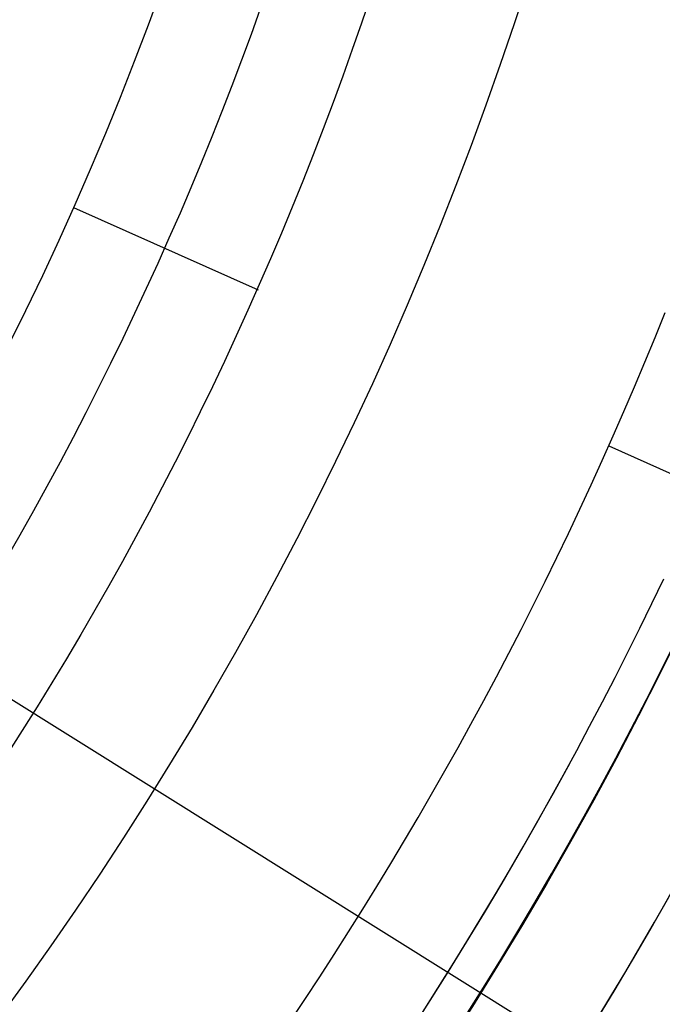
# Model space of a CAD drawing. Extents: x 19499 to 20475, y -6718 to -5871.
# Tile 44 of 60: x 20025.1 to 20033.54, y -6429.19 to -6416.25. Entities that reach past the tile are written whole.
import ezdxf

# ---------------------------------------------------------------- set-up
doc = ezdxf.new("R2010")
doc.units = 0
doc.layers.get('0').update_dxf_attribs({"linetype": 'CONTINUOUS'})
for name, color, linetype in [('BLANCO_METALICO', 7, 'CONTINUOUS'), ('COLOR', 7, 'CONTINUOUS'), ('LUZ', 7, 'CONTINUOUS')]:
    doc.layers.add(name, color=color, linetype=linetype)

msp = doc.modelspace()

# ---------------------------------------------------------------- linework, layer by layer
for p, q in [((20025.80678404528, -6418.717124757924, 52.53957701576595), (20028.23161176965, -6419.796727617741, 60.70868595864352)), ((20032.84065805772, -6421.848807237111, 103.0882296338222), (20052.03060002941, -6430.392719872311, 89.05580518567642))]:
    msp.add_line(p, q)
at = {"extrusion": (0.112475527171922, 0.1948133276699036, 0.974370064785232)}
msp.add_lwpolyline([(-20545.72119684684, -4382.985045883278), (-20546.23174644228, -4382.676077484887), (-20546.74029225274, -4382.36241276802), (-20547.24677385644, -4382.044070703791), (-20547.75113102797, -4381.721071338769), (-20548.25330376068, -4381.393435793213), (-20548.75323228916, -4381.06118625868), (-20549.25085711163, -4380.724345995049), (-20549.74611901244, -4380.382939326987), (-20550.23895908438, -4380.036991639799), (-20550.72931875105, -4379.686529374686), (-20551.21713978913, -4379.331580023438), (-20551.70236435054, -4378.972172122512), (-20552.1849349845, -4378.608335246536), (-20552.66479465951, -4378.240100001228), (-20553.14188678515, -4377.867498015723), (-20553.6161552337, -4377.490561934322), (-20554.08754436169, -4377.109325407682), (-20554.55599903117, -4376.723823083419), (-20555.02146463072, -4376.334090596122), (-20555.48388709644, -4375.940164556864), (-20555.9432129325, -4375.542082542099), (-20556.3993892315, -4375.139883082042), (-20556.85236369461, -4374.73360564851), (-20557.30208465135, -4374.323290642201), (-20557.7485010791, -4373.908979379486), (-20558.19156262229, -4373.490714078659), (-20558.63121961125, -4373.068537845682), (-20559.06742308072, -4372.642494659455), (-20559.50012478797, -4372.212629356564), (-20559.92927723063, -4371.778987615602), (-20560.35483366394, -4371.341615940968), (-20560.77674811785, -4370.900561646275), (-20561.1949754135, -4370.455872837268), (-20561.60947117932, -4370.007598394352), (-20562.02019186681, -4369.555787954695), (-20562.42709476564, -4369.100491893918), (-20562.83013801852, -4368.641761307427), (-20563.22928063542, -4368.179647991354), (-20563.6244825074, -4367.71420442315), (-20564.0157044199, -4367.245483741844), (-20564.40290806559, -4366.773539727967), (-20564.78605605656, -4366.298426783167), (-20565.16511193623, -4365.820199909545), (-20565.54004019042, -4365.338914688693), (-20565.91080625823, -4364.854627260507), (-20566.27737654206, -4364.36739430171), (-20566.63971841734, -4363.877273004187), (-20566.99780024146, -4363.384321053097), (-20567.3515913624, -4362.888596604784), (-20567.70106212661, -4362.390158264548), (-20568.0461838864, -4361.889065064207), (-20568.38692900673, -4361.38537643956), (-20568.72327087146, -4360.879152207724), (-20569.05518388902, -4360.370452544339), (-20569.38264349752, -4359.85933796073), (-20569.70562616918, -4359.345869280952), (-20570.02410941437, -4358.830107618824), (-20570.33807178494, -4358.312114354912), (-20570.64749287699, -4357.791951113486), (-20570.9523533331, -4357.269679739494), (-20571.25263484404, -4356.745362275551), (-20571.54832014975, -4356.219060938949), (-20571.83939303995, -4355.690838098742), (-20572.12583835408, -4355.160756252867), (-20572.40764198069, -4354.628878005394), (-20572.68479085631, -4354.095266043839), (-20572.95727296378, -4353.559983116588), (-20573.22507732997, -4353.023092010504), (-20573.48819402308, -4352.48465552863), (-20573.74661414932, -4351.944736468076), (-20574.00032984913, -4351.403397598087), (-20574.24933429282, -4350.86070163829), (-20574.49362167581, -4350.316711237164), (-20574.73318721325, -4349.771488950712), (-20574.96802713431, -4349.22509722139), (-20575.19813867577, -4348.677598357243), (-20575.42352007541, -4348.129054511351), (-20575.64417056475, -4347.579527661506), (-20575.86009036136, -4347.029079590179), (-20576.07128066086, -4346.477771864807), (-20576.27774362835, -4345.925665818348), (-20576.47948238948, -4345.372822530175), (-20576.67650102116, -4344.819302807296), (-20576.86880454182, -4344.265167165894), (-20577.05639890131, -4343.710475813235), (-20577.23929097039, -4343.155288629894), (-20577.41748852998, -4342.599665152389), (-20577.59100025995, -4342.043664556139), (-20577.7598357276, -4341.487345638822), (-20577.92400537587, -4340.930766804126), (-20578.08352051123, -4340.373986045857), (-20578.23839329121, -4339.817060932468), (-20578.38863671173, -4339.260048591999), (-20578.53426459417, -4338.703005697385), (-20578.67529157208, -4338.145988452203), (-20578.81173307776, -4337.589052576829), (-20578.94360532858, -4337.032253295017), (-20579.07092531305, -4336.475645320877), (-20579.19371077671, -4335.919282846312), (-20579.31198020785, -4335.363219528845), (-20579.42575282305, -4334.807508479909), (-20579.53504855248, -4334.252202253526), (-20579.63988802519, -4333.697352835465), (-20579.7402925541, -4333.143011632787), (-20579.83628412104, -4332.589229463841), (-20579.92788536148, -4332.036056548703), (-20580.01511954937, -4331.483542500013), (-20580.09801058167, -4330.931736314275), (-20580.17658296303, -4330.380686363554), (-20580.25086179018, -4329.830440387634), (-20580.32087273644, -4329.281045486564), (-20580.38664203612, -4328.732548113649), (-20580.44819646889, -4328.184994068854), (-20580.50556334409, -4327.638428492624), (-20580.55877048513, -4327.092895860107), (-20580.60784621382, -4326.548439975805), (-20580.6528193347, -4326.00510396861), (-20580.69371911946, -4325.462930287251), (-20580.73057529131, -4324.921960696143), (-20580.76341800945, -4324.382236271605), (-20580.79227785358, -4323.843797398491), (-20580.81718580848, -4323.306683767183), (-20580.83817324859, -4322.770934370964), (-20580.85527192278, -4322.236587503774), (-20580.8685139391, -4321.703680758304), (-20580.87793174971, -4321.172251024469), (-20580.88355813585, -4320.642334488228), (-20580.88542619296, -4320.113966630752), (-20580.88362697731, -4319.595425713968), (-20580.87820832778, -4319.075392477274), (-20580.86913895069, -4318.553900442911), (-20580.85638784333, -4318.030983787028), (-20580.83992430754, -4317.506677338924), (-20580.81971796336, -4316.981016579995), (-20580.79573876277, -4316.454037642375), (-20580.76795700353, -4315.925777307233), (-20580.73634334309, -4315.396273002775), (-20580.70086881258, -4314.865562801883), (-20580.66150483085, -4314.333685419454), (-20580.61822321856, -4313.800680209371), (-20580.57099621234, -4313.266587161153), (-20580.51979647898, -4312.731446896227), (-20580.46459712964, -4312.195300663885), (-20580.40537173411, -4311.658190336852), (-20580.34209433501, -4311.120158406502), (-20580.2747394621, -4310.58124797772), (-20580.20328214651, -4310.041502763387), (-20580.12769793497, -4309.500967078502), (-20580.04796290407, -4308.959685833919), (-20579.96405367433, -4308.417704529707), (-20579.87594742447, -4307.875069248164), (-20579.78362190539, -4307.331826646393), (-20579.6870554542, -4306.788023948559), (-20579.5862270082, -4306.243708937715), (-20579.48111611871, -4305.698929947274), (-20579.3717029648, -4305.153735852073), (-20579.25796836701, -4304.608176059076), (-20579.1398938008, -4304.062300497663), (-20579.01746141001, -4303.516159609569), (-20578.89065402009, -4302.969804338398), (-20578.75945515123, -4302.4232861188), (-20578.62384903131, -4301.876656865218), (-20578.48382060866, -4301.329968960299), (-20578.33935556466, -4300.783275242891), (-20578.19044032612, -4300.23662899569), (-20578.03706207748, -4299.690083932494), (-20577.87920877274, -4299.143694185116), (-20577.71686914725, -4298.597514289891), (-20577.55003272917, -4298.051599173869), (-20577.37868985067, -4297.506004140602), (-20577.20283165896, -4296.960784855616), (-20577.02245012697, -4296.415997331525), (-20576.83753806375, -4295.871697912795), (-20576.64808912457, -4295.327943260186), (-20576.45409782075, -4294.784790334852), (-20576.25555952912, -4294.242296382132), (-20576.05247050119, -4293.700518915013), (-20575.84482787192, -4293.159515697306), (-20575.63262966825, -4292.619344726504), (-20575.41587481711, -4292.080064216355), (-20575.19456315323, -4291.54173257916), (-20574.96869542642, -4291.004408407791), (-20574.73827330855, -4290.468150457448), (-20574.50329940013, -4289.933017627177), (-20574.26377723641, -4289.399068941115), (-20574.01971129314, -4288.866363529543), (-20573.77110699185, -4288.334960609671), (-20573.51797070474, -4287.804919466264), (-20573.26030975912, -4287.276299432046), (-20572.99813244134, -4286.749159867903), (-20572.73144800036, -4286.22356014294), (-20572.46026665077, -4285.699559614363), (-20572.18459957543, -4285.177217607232), (-20571.90445892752, -4284.656593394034), (-20571.61985783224, -4284.137746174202), (-20571.33081038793, -4283.62073505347), (-20571.0373316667, -4283.105619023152), (-20570.73943771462, -4282.592456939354), (-20570.43714555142, -4282.081307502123), (-20570.13047316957, -4281.572229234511), (-20569.819439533, -4281.065280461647), (-20569.50406457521, -4280.560519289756), (-20569.18436919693, -4280.058003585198), (-20568.86037526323, -4279.55779095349), (-20568.53210560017, -4279.059938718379), (-20568.19958399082, -4278.564503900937), (-20567.86283517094, -4278.071543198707), (-20567.52188482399, -4277.581112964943), (-20567.1767595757, -4277.093269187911), (-20566.82748698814, -4276.608067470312), (-20566.47409555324, -4276.125563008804), (-20566.11661468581, -4275.645810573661), (-20565.75507471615, -4275.168864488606), (-20565.38950688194, -4274.694778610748), (-20565.0199433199, -4274.223606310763), (-20564.64641705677, -4273.755400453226), (-20564.26896199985, -4273.290213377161), (-20563.88761292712, -4272.828096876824), (-20563.50240547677, -4272.369102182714), (-20563.11337613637, -4271.913279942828), (-20562.72056223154, -4271.460680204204), (-20562.3240019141, -4271.011352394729), (-20561.92373414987, -4270.565345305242), (-20561.51979870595, -4270.122707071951), (-20561.11223613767, -4269.683485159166), (-20560.70108777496, -4269.247726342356), (-20560.28639570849, -4268.815476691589), (-20559.86820277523, -4268.386781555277), (-20559.44655254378, -4267.96168554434), (-20559.0214892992, -4267.540232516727), (-20558.5930580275, -4267.122465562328), (-20558.16130439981, -4266.708426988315), (-20557.72627475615, -4266.298158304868), (-20557.28801608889, -4265.891700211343), (-20556.8465760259, -4265.489092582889), (-20556.40200281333, -4265.090374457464), (-20555.95434529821, -4264.695584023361), (-20555.50365291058, -4264.304758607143), (-20555.04997564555, -4263.917934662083), (-20554.59336404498, -4263.535147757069), (-20554.13386917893, -4263.156432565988), (-20553.67154262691, -4262.781822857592), (-20553.20643645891, -4262.411351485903), (-20552.7386032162, -4262.045050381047), (-20552.26809589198, -4261.682950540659), (-20551.79496791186, -4261.325082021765), (-20551.31927311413, -4260.971473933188), (-20550.84106572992, -4260.622154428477), (-20550.36040036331, -4260.277150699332), (-20549.87733197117, -4259.936488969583), (-20549.39191584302, -4259.600194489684), (-20548.90420758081, -4259.268291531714), (-20548.41426307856, -4258.940803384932), (-20547.92213850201, -4258.617752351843), (-20547.42789026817, -4258.299159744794), (-20546.93157502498, -4257.9850458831)], dxfattribs=at)
at = {"extrusion": (0.112475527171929, 0.1948133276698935, 0.9743700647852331)}
msp.add_lwpolyline([(-20544.81033906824, -4257.985045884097), (-20545.33140868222, -4258.289837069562), (-20545.85052834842, -4258.599487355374), (-20546.36763479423, -4258.913978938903), (-20546.88266491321, -4259.233292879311), (-20547.39555578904, -4259.557409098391), (-20547.90624471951, -4259.886306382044), (-20548.41466924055, -4260.219962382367), (-20548.9207671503, -4260.558353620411), (-20549.42447653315, -4260.901455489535), (-20549.92573578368, -4261.249242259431), (-20550.42448363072, -4261.60168708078), (-20550.92065916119, -4261.958761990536), (-20551.41420184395, -4262.320437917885), (-20551.90505155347, -4262.686684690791), (-20552.39314859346, -4263.057471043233), (-20552.87843372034, -4263.432764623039), (-20553.3608481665, -4263.812532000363), (-20553.84033366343, -4264.196738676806), (-20554.31683246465, -4264.585349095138), (-20554.79028736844, -4264.978326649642), (-20555.26064174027, -4265.375633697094), (-20555.72783953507, -4265.777231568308), (-20556.19182531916, -4266.183080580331), (-20556.65254429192, -4266.593140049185), (-20557.10994230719, -4267.007368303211), (-20557.56396589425, -4267.425722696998), (-20558.01456227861, -4267.848159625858), (-20558.46167940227, -4268.274634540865), (-20558.90526594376, -4268.705101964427), (-20559.34527133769, -4269.139515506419), (-20559.78164579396, -4269.577827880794), (-20560.21434031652, -4270.019990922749), (-20560.64330672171, -4270.465955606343), (-20561.06849765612, -4270.915672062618), (-20561.48986661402, -4271.369089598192), (-20561.90736795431, -4271.82615671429), (-20562.32095691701, -4272.286821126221), (-20562.73058963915, -4272.751029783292), (-20563.13622317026, -4273.218728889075), (-20563.53781548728, -4273.689863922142), (-20563.93532550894, -4274.164379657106), (-20564.3287131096, -4274.642220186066), (-20564.71793913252, -4275.123328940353), (-20565.10296540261, -4275.607648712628), (-20565.48375473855, -4276.095121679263), (-20565.86027096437, -4276.58568942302), (-20566.23247892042, -4277.079292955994), (-20566.60034447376, -4277.575872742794), (-20566.96383452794, -4278.075368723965), (-20567.32291703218, -4278.577720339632), (-20567.67756098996, -4279.082866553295), (-20568.02773646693, -4279.590745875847), (-20568.37341459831, -4280.101296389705), (-20568.71456759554, -4280.61445577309), (-20569.05116875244, -4281.13016132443), (-20569.38319245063, -4281.648349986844), (-20569.71061416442, -4282.168958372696), (-20570.033410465, -4282.691922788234), (-20570.35155902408, -4283.217179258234), (-20570.66503861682, -4283.744663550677), (-20570.97382912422, -4284.27431120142), (-20571.27791153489, -4284.806057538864), (-20571.57726794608, -4285.339837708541), (-20571.8718815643, -4285.875586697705), (-20572.16173670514, -4286.413239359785), (-20572.44681879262, -4286.952730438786), (-20572.72711435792, -4287.493994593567), (-20573.00261103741, -4288.036966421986), (-20573.27329757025, -4288.581580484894), (-20573.53916379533, -4289.127771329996), (-20573.80020064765, -4289.675473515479), (-20574.0564001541, -4290.224621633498), (-20574.3077554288, -4290.775150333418), (-20574.55426066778, -4291.326994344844), (-20574.79591114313, -4291.880088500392), (-20575.03270319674, -4292.434367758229), (-20575.26463423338, -4292.989767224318), (-20575.49170271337, -4293.546222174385), (-20575.71390814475, -4294.103668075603), (-20575.93125107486, -4294.662040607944), (-20576.14373308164, -4295.22127568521), (-20576.35135676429, -4295.781309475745), (-20576.55412573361, -4296.342078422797), (-20576.75204460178, -4296.903519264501), (-20576.94511897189, -4297.465569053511), (-20577.1333554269, -4298.02816517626), (-20577.31676151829, -4298.59124537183), (-20577.49534575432, -4299.15474775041), (-20577.66911758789, -4299.718610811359), (-20577.83808740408, -4300.282773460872), (-20578.00226650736, -4300.847175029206), (-20578.16166710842, -4301.411755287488), (-20578.31630231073, -4301.976454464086), (-20578.4661860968, -4302.541213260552), (-20578.61133331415, -4303.105972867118), (-20578.75175966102, -4303.670674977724), (-20578.88748167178, -4304.235261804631), (-20579.01851670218, -4304.799676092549), (-20579.1448829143, -4305.363861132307), (-20579.26659926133, -4305.927760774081), (-20579.38368547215, -4306.491319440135), (-20579.49616203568, -4307.054482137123), (-20579.60405018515, -4307.617194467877), (-20579.70737188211, -4308.179402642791), (-20579.80614980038, -4308.741053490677), (-20579.90040730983, -4309.302094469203), (-20579.99016846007, -4309.862473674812), (-20580.07545796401, -4310.422139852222), (-20580.15630118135, -4310.981042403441), (-20580.232724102, -4311.539131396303), (-20580.30475332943, -4312.09635757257), (-20580.37241606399, -4312.652672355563), (-20580.43574008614, -4313.20802785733), (-20580.49475373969, -4313.762376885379), (-20580.54948591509, -4314.315672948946), (-20580.59996603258, -4314.867870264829), (-20580.64622402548, -4315.418923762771), (-20580.68829032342, -4315.968789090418), (-20580.72619583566, -4316.517422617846), (-20580.75997193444, -4317.064781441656), (-20580.78965043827, -4317.610823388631), (-20580.81526359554, -4318.15550701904), (-20580.83684406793, -4318.698791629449), (-20580.85442491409, -4319.240637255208), (-20580.8680395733, -4319.781004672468), (-20580.87772184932, -4320.319855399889), (-20580.88350589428, -4320.857151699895), (-20580.88542619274, -4321.392856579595), (-20580.88367452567, -4321.904499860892), (-20580.87839934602, -4322.417596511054), (-20580.86957058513, -4322.932114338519), (-20580.85715844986, -4323.448020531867), (-20580.84113343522, -4323.965281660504), (-20580.82146633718, -4324.483863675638), (-20580.79812826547, -4325.003731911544), (-20580.77109065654, -4325.524851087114), (-20580.74032528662, -4326.047185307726), (-20580.70580428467, -4326.570698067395), (-20580.66750014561, -4327.095352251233), (-20580.6253857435, -4327.621110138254), (-20580.57943434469, -4328.147933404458), (-20580.5296196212, -4328.675783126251), (-20580.47591566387, -4329.204619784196), (-20580.41829699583, -4329.734403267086), (-20580.3567385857, -4330.265092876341), (-20580.29121586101, -4330.796647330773), (-20580.22170472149, -4331.32902477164), (-20580.14818155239, -4331.862182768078), (-20580.07062323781, -4332.396078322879), (-20579.98900717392, -4332.930667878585), (-20579.90331128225, -4333.465907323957), (-20579.81351402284, -4334.00175200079), (-20579.71959440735, -4334.538156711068), (-20579.62153201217, -4335.075075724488), (-20579.51930699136, -4335.612462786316), (-20579.41290008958, -4336.150271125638), (-20579.30229265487, -4336.688453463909), (-20579.18746665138, -4337.226962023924), (-20579.0684046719, -4337.765748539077), (-20578.94508995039, -4338.30476426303), (-20578.81750637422, -4338.843959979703), (-20578.68563849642, -4339.383286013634), (-20578.54947154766, -4339.922692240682), (-20578.4089914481, -4340.462128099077), (-20578.26418481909, -4341.001542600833), (-20578.11503899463, -4341.540884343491), (-20577.96154203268, -4342.080101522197), (-20577.80368272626, -4342.619141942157), (-20577.64145061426, -4343.157953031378), (-20577.47483599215, -4343.696481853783), (-20577.30382992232, -4344.234675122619), (-20577.12842424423, -4344.772479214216), (-20576.94861158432, -4345.309840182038), (-20576.76438536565, -4345.84670377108), (-20576.5757398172, -4346.383015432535), (-20576.38266998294, -4346.918720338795), (-20576.18517173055, -4347.453763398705), (-20575.98324175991, -4347.988089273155), (-20575.77687761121, -4348.521642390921), (-20575.56607767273, -4349.05436696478), (-20575.35084118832, -4349.586207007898), (-20575.1311682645, -4350.117106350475), (-20574.90705987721, -4350.647008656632), (-20574.67851787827, -4351.175857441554), (-20574.44554500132, -4351.703596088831), (-20574.20814486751, -4352.230167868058), (-20573.96632199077, -4352.755515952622), (-20573.72008178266, -4353.279583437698), (-20573.46943055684, -4353.802313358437), (-20573.21437553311, -4354.323648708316), (-20572.95492484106, -4354.843532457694), (-20572.69108752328, -4355.361907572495), (-20572.42287353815, -4355.878717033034), (-20572.1502937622, -4356.393903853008), (-20571.873359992, -4356.907411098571), (-20571.59208494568, -4357.419181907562), (-20571.30648226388, -4357.929159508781), (-20571.01656651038, -4358.437287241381), (-20570.72235317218, -4358.943508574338), (-20570.42385865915, -4359.44776712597), (-20570.12110030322, -4359.95000668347), (-20569.81409635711, -4360.450171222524), (-20569.50286599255, -4360.948204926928), (-20569.18742929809, -4361.444052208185), (-20568.86780727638, -4361.937657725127), (-20568.54402184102, -4362.428966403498), (-20568.21609581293, -4362.917923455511), (-20567.88405291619, -4363.40447439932), (-20567.54791777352, -4363.888565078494), (-20567.20771590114, -4364.37014168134), (-20566.86347370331, -4364.849150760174), (-20566.51521846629, -4365.325539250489), (-20566.16297835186, -4365.799254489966), (-20565.80678239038, -4366.270244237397), (-20565.44666047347, -4366.738456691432), (-20565.08264334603, -4367.203840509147), (-20564.71476259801, -4367.66634482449), (-20564.34305065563, -4368.12591926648), (-20563.96754077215, -4368.582513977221), (-20563.58826701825, -4369.036079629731), (-20563.20526427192, -4369.486567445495), (-20562.81856820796, -4369.933929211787), (-20562.42821528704, -4370.378117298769), (-20562.03424274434, -4370.819084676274), (-20561.6366885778, -4371.256784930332), (-20561.23559153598, -4371.691172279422), (-20560.83099110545, -4372.122201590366), (-20560.42292749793, -4372.549828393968), (-20560.0114416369, -4372.974008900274), (-20559.59657514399, -4373.394700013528), (-20559.17837032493, -4373.811859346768), (-20558.75687015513, -4374.225445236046), (-20558.33211826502, -4374.635416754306), (-20557.90415892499, -4375.041733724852), (-20557.47303703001, -4375.444356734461), (-20557.03879808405, -4375.84324714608), (-20556.60148818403, -4376.238367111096), (-20556.16115400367, -4376.629679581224), (-20555.71784277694, -4377.017148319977), (-20555.27160228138, -4377.400737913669), (-20554.82248082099, -4377.780413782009), (-20554.37052720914, -4378.156142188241), (-20553.91579075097, -4378.527890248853), (-20553.45832122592, -4378.895625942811), (-20552.99816886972, -4379.259318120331), (-20552.53538435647, -4379.618936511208), (-20552.0700187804, -4379.974451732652), (-20551.60212363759, -4380.32583529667), (-20551.13175080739, -4380.673059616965), (-20550.65895253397, -4381.016098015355), (-20550.18378140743, -4381.354924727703), (-20549.70629034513, -4381.68951490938), (-20549.22653257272, -4382.019844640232), (-20548.74456160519, -4382.345890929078), (-20548.26043122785, -4382.66763171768), (-20547.77419547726, -4382.985045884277)], dxfattribs=at)
at = {"extrusion": (0.1124755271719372, 0.1948133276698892, 0.9743700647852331)}
msp.add_lwpolyline([(-20551.17138497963, -4257.985045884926), (-20551.64679980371, -4258.320163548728), (-20552.11996327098, -4258.659354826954), (-20552.59082622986, -4259.002596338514), (-20553.0593398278, -4259.349863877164), (-20553.52545552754, -4259.701132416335), (-20553.98912512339, -4260.05637611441), (-20554.45030075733, -4260.415568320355), (-20554.90893493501, -4260.778681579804), (-20555.36498054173, -4261.145687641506), (-20555.81839085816, -4261.516557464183), (-20556.26911957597, -4261.891261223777), (-20556.71712081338, -4262.26976832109), (-20557.16234913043, -4262.652047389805), (-20557.60475954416, -4263.038066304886), (-20558.04430754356, -4263.427792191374), (-20558.48094910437, -4263.821191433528), (-20558.91464070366, -4264.218229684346), (-20559.34533933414, -4264.618871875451), (-20559.77300251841, -4265.023082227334), (-20560.19758832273, -4265.43082425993), (-20560.61905537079, -4265.842060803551), (-20561.03736285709, -4266.256754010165), (-20561.45247056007, -4266.674865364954), (-20561.86433885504, -4267.096355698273), (-20562.27292872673, -4267.521185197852), (-20562.67820178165, -4267.949313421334), (-20563.08012026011, -4268.38069930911), (-20563.4786470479, -4268.81530119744), (-20563.87374568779, -4269.253076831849), (-20564.26538039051, -4269.693983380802), (-20564.65351604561, -4270.137977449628), (-20565.03811823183, -4270.585015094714), (-20565.41915322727, -4271.035051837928), (-20565.79658801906, -4271.488042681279), (-20566.17039031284, -4271.943942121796), (-20566.54052854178, -4272.402704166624), (-20566.90697187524, -4272.864282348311), (-20567.26969022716, -4273.328629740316), (-20567.62865426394, -4273.795698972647), (-20567.98383541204, -4274.265442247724), (-20568.33520586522, -4274.737811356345), (-20568.68273859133, -4275.212757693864), (-20569.02640733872, -4275.690232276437), (-20569.36618664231, -4276.170185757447), (-20569.70205182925, -4276.652568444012), (-20570.03397902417, -4277.137330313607), (-20570.36194515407, -4277.624421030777), (-20570.68592795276, -4278.113789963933), (-20571.00590596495, -4278.605386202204), (-20571.32185854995, -4279.099158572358), (-20571.63376588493, -4279.595055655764), (-20571.94160896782, -4280.093025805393), (-20572.24536961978, -4280.593017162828), (-20572.5450304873, -4281.094977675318), (-20572.8405750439, -4281.598855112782), (-20573.13198759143, -4282.104597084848), (-20573.41925326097, -4282.612151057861), (-20573.70235801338, -4283.121464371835), (-20573.98128863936, -4283.632484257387), (-20574.25603275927, -4284.145157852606), (-20574.52657882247, -4284.65943221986), (-20574.79291610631, -4285.175254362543), (-20575.05503471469, -4285.692571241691), (-20575.31292557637, -4286.211329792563), (-20575.56658044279, -4286.731476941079), (-20575.81599188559, -4287.252959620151), (-20576.06115329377, -4287.775724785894), (-20576.30205887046, -4288.299719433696), (-20576.5387036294, -4288.824890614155), (-20576.771083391, -4289.351185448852), (-20576.99919477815, -4289.878551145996), (-20577.22303521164, -4290.406935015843), (-20577.44260290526, -4290.936284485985), (-20577.6578968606, -4291.466547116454), (-20577.86891686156, -4291.997670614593), (-20578.07566346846, -4292.529602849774), (-20578.27813801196, -4293.062291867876), (-20578.47634258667, -4293.595685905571), (-20578.6702800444, -4294.129733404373), (-20578.85995398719, -4294.664383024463), (-20579.0453687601, -4295.19958365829), (-20579.22652944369, -4295.735284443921), (-20579.40344184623, -4296.271434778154), (-20579.57611249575, -4296.807984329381), (-20579.74454863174, -4297.344883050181), (-20579.9087581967, -4297.882081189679), (-20580.06874982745, -4298.419529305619), (-20580.22453284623, -4298.957178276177), (-20580.37611725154, -4299.49497931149), (-20580.52351370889, -4300.032883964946), (-20580.66673354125, -4300.570844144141), (-20580.80578871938, -4301.108812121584), (-20580.94069185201, -4301.646740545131), (-20581.07145617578, -4302.184582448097), (-20581.19809554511, -4302.722291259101), (-20581.32062442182, -4303.259820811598), (-20581.43905786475, -4303.797125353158), (-20581.55341151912, -4304.334159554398), (-20581.66370160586, -4304.870878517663), (-20581.76994491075, -4305.40723778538), (-20581.87215877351, -4305.943193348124), (-20581.97036107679, -4306.47870165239), (-20582.06457023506, -4307.013719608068), (-20582.15480518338, -4307.548204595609), (-20582.24108536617, -4308.082114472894), (-20582.32343072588, -4308.615407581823), (-20582.40186169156, -4309.148042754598), (-20582.4763991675, -4309.679979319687), (-20582.54706452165, -4310.211177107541), (-20582.61387957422, -4310.741596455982), (-20582.67686658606, -4311.271198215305), (-20582.7360482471, -4311.799943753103), (-20582.79144766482, -4312.327794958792), (-20582.84308835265, -4312.854714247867), (-20582.89099421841, -4313.380664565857), (-20582.93518955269, -4313.905609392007), (-20582.97569901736, -4314.429512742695), (-20583.01254763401, -4314.952339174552), (-20583.04576077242, -4315.474053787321), (-20583.07536413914, -4315.994622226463), (-20583.10138376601, -4316.514010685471), (-20583.12384599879, -4317.03218590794), (-20583.14277748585, -4317.549115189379), (-20583.15820516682, -4318.064766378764), (-20583.17015626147, -4318.579107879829), (-20583.17865825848, -4319.092108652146), (-20583.18373890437, -4319.603738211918), (-20583.18542619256, -4320.113966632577), (-20583.18367871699, -4320.633215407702), (-20583.17841649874, -4321.153914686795), (-20583.1696100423, -4321.67603291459), (-20583.15723011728, -4322.199537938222), (-20583.14124777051, -4322.724397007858), (-20583.12163433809, -4323.250576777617), (-20583.09836145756, -4323.778043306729), (-20583.07140108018, -4324.306762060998), (-20583.04072548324, -4324.836697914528), (-20583.00630728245, -4325.367815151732), (-20582.96811944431, -4325.900077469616), (-20582.9261352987, -4326.433447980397), (-20582.88032855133, -4326.967889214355), (-20582.83067329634, -4327.503363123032), (-20582.77714402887, -4328.039831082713), (-20582.71971565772, -4328.577253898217), (-20582.65836351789, -4329.115591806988), (-20582.59306338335, -4329.654804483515), (-20582.52379147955, -4330.194851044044), (-20582.4505244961, -4330.735690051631), (-20582.37323959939, -4331.277279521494), (-20582.29191444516, -4331.819576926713), (-20582.20652719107, -4332.362539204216), (-20582.11705650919, -4332.906122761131), (-20582.02348159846, -4333.450283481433), (-20581.92578219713, -4333.99497673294), (-20581.82393859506, -4334.540157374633), (-20581.71793164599, -4335.085779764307), (-20581.60774277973, -4335.631797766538), (-20581.49335401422, -4336.178164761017), (-20581.37474796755, -4336.724833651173), (-20581.25190786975, -4337.271756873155), (-20581.12481757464, -4337.818886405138), (-20580.99346157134, -4338.366173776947), (-20580.8578249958, -4338.913570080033), (-20580.71789364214, -4339.46102597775), (-20580.57365397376, -4340.008491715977), (-20580.42509313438, -4340.555917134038), (-20580.27219895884, -4341.103251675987), (-20580.11495998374, -4341.650444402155), (-20579.95336545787, -4342.197444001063), (-20579.78740535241, -4342.744198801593), (-20579.61707037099, -4343.290656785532), (-20579.44235195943, -4343.836765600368), (-20579.26324231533, -4344.382472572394), (-20579.07973439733, -4344.927724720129), (-20578.8918219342, -4345.472468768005), (-20578.69949943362, -4346.016651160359), (-20578.50276219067, -4346.560218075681), (-20578.30160629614, -4347.103115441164), (-20578.09602864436, -4347.645288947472), (-20577.88602694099, -4348.186684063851), (-20577.67159971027, -4348.727246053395), (-20577.45274630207, -4349.266919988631), (-20577.22946689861, -4349.805650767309), (-20577.00176252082, -4350.343383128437), (-20576.76963503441, -4350.88006166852), (-20576.53308715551, -4351.415630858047), (-20576.29212245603, -4351.950035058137), (-20576.04674536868, -4352.48321853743), (-20575.79696119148, -4353.015125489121), (-20575.54277609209, -4353.545700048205), (-20575.2841971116, -4354.074886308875), (-20575.02123216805, -4354.602628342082), (-20574.75389005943, -4355.128870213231), (-20574.48218046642, -4355.65355600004), (-20574.20611395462, -4356.176629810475), (-20573.92570197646, -4356.69803580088), (-20573.64095687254, -4357.217718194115), (-20573.35189187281, -4357.735621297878), (-20573.05852109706, -4358.25168952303), (-20572.76085955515, -4358.765867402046), (-20572.45892314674, -4359.27809960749), (-20572.15272866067, -4359.788330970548), (-20571.84229377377, -4360.296506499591), (-20571.52763704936, -4360.802571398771), (-20571.20877793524, -4361.306471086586), (-20570.88573676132, -4361.808151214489), (-20570.55853473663, -4362.307557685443), (-20570.22719394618, -4362.804636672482), (-20569.89173734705, -4363.299334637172), (-20569.5521887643, -4363.791598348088), (-20569.20857288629, -4364.281374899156), (-20568.86091525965, -4364.768611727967), (-20568.50924228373, -4365.253256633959), (-20568.15358120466, -4365.735257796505), (-20567.79396010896, -4366.214563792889), (-20567.43040791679, -4366.691123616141), (-20567.06295437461, -4367.164886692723), (-20566.69163004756, -4367.635802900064), (-20566.3164663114, -4368.103822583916), (-20565.93749534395, -4368.568896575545), (-20565.55475011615, -4369.030976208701), (-20565.16826438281, -4369.490013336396), (-20564.77807267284, -4369.945960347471), (-20564.38421027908, -4370.398770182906), (-20563.98671324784, -4370.848396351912), (-20563.58561836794, -4371.294792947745), (-20563.18096315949, -4371.737914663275), (-20562.77278586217, -4372.177716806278), (-20562.36112542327, -4372.614155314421), (-20561.94602148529, -4373.047186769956), (-20561.52751437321, -4373.476768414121), (-20561.1056450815, -4373.902858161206), (-20560.68045526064, -4374.325414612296), (-20560.25198720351, -4374.744397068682), (-20559.82028383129, -4375.159765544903), (-20559.3853886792, -4375.571480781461), (-20558.9473458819, -4375.979504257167), (-20558.50620015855, -4376.383798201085), (-20558.06199679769, -4376.784325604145), (-20557.61478164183, -4377.181050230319), (-20557.16460107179, -4377.573936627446), (-20556.71150199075, -4377.962950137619), (-20556.25553180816, -4378.348056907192), (-20555.7967384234, -4378.729223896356), (-20555.33517020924, -4379.106418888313), (-20554.8708759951, -4379.479610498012), (-20554.40390505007, -4379.848768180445), (-20553.93430706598, -4380.213862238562), (-20553.46213214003, -4380.574863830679), (-20552.98743075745, -4380.931744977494), (-20552.51025377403, -4381.284478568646), (-20552.03065239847, -4381.633038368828), (-20551.54867817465, -4381.977399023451), (-20551.06438296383, -4382.317536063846), (-20550.57781892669, -4382.653425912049), (-20550.08903850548, -4382.985045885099)], dxfattribs=at)
at = {"extrusion": (0.1124755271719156, 0.1948133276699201, 0.9743700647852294)}
msp.add_lwpolyline([(-20551.92900245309, -4382.985045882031), (-20552.39493319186, -4382.647722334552), (-20552.85859259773, -4382.306462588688), (-20553.31993379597, -4381.961290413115), (-20553.77891022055, -4381.612230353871), (-20554.2354756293, -4381.259307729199), (-20554.68958411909, -4380.902548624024), (-20555.14119014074, -4380.541979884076), (-20555.59024851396, -4380.177629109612), (-20556.03671444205, -4379.809524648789), (-20556.48054352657, -4379.437695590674), (-20556.92169178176, -4379.062171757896), (-20557.36011564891, -4378.682983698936), (-20557.79577201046, -4378.300162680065), (-20558.22861820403, -4377.913740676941), (-20558.6586120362, -4377.523750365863), (-20559.08571179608, -4377.130225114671), (-20559.50987626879, -4376.733198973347), (-20559.93106474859, -4376.332706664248), (-20560.34923705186, -4375.928783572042), (-20560.76435352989, -4375.52146573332), (-20561.17637508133, -4375.110789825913), (-20561.5852631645, -4374.696793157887), (-20561.99097980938, -4374.279513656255), (-20562.39348762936, -4373.858989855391), (-20562.79274983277, -4373.435260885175), (-20563.188730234, -4373.008366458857), (-20563.58139326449, -4372.578346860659), (-20563.97070398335, -4372.145242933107), (-20564.35662808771, -4371.709096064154), (-20564.7391319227, -4371.269948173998), (-20565.11818249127, -4370.827841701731), (-20565.49374746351, -4370.382819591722), (-20565.86579518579, -4369.934925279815), (-20566.23429468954, -4369.484202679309), (-20566.59921569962, -4369.030696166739), (-20566.9605286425, -4368.574450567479), (-20567.31820465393, -4368.115511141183), (-20567.67221558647, -4367.653923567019), (-20568.02253401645, -4367.189733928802), (-20568.36913325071, -4366.722988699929), (-20568.71198733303, -4366.253734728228), (-20569.05107105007, -4365.782019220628), (-20569.386359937, -4365.307889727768), (-20569.71783028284, -4364.831394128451), (-20570.04545913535, -4364.352580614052), (-20570.36922430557, -4363.871497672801), (-20570.68910437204, -4363.388194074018), (-20571.00507868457, -4362.902718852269), (-20571.31712736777, -4362.415121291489), (-20571.62523132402, -4361.925450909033), (-20571.92937223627, -4361.433757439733), (-20572.22953257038, -4360.94009081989), (-20572.52569557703, -4360.444501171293), (-20572.81784529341, -4359.947038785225), (-20573.1059665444, -4359.447754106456), (-20573.39004494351, -4358.946697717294), (-20573.67006689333, -4358.443920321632), (-20573.94601958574, -4357.93947272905), (-20574.21789100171, -4357.433405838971), (-20574.48566991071, -4356.925770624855), (-20574.74934586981, -4356.416618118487), (-20575.00890922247, -4355.905999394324), (-20575.26435109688, -4355.39396555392), (-20575.51566340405, -4354.880567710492), (-20575.76283883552, -4354.365856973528), (-20576.00587086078, -4353.849884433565), (-20576.24475372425, -4353.332701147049), (-20576.4794824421, -4352.81435812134), (-20576.71005279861, -4352.294906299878), (-20576.93646134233, -4351.774396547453), (-20577.15870538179, -4351.25287963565), (-20577.37678298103, -4350.730406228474), (-20577.59069295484, -4350.207026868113), (-20577.8004348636, -4349.682791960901), (-20578.00600900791, -4349.157751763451), (-20578.20741642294, -4348.631956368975), (-20578.4046588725, -4348.105455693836), (-20578.59773884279, -4347.578299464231), (-20578.78665953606, -4347.050537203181), (-20578.97142486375, -4346.522218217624), (-20579.15203943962, -4345.993391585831), (-20579.32850857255, -4345.464106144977), (-20579.50083825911, -4344.934410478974), (-20579.66903517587, -4344.404352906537), (-20579.8331066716, -4343.873981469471), (-20579.99306075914, -4343.343343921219), (-20580.14890610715, -4342.812487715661), (-20580.30065203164, -4342.281459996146), (-20580.44830848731, -4341.750307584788), (-20580.59188605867, -4341.219076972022), (-20580.73139595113, -4340.687814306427), (-20580.86684998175, -4340.156565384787), (-20580.99826056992, -4339.625375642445), (-20581.12564072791, -4339.094290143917), (-20581.24900405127, -4338.563353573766), (-20581.36836470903, -4338.032610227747), (-20581.48373743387, -4337.502104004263), (-20581.59513751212, -4336.971878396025), (-20581.70258077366, -4336.441976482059), (-20581.8060835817, -4335.912440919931), (-20581.90566282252, -4335.383313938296), (-20582.00133589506, -4334.854637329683), (-20582.09312070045, -4334.326452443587), (-20582.18103563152, -4333.798800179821), (-20582.26509956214, -4333.271720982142), (-20582.34533183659, -4332.745254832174), (-20582.42175225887, -4332.219441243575), (-20582.49438108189, -4331.694319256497), (-20582.56323899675, -4331.169927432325), (-20582.62834712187, -4330.646303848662), (-20582.68972699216, -4330.123486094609), (-20582.74740054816, -4329.601511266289), (-20582.80139012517, -4329.080415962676), (-20582.85171844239, -4328.560236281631), (-20582.89840859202, -4328.041007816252), (-20582.94148402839, -4327.522765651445), (-20582.98096855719, -4327.005544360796), (-20583.01688632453, -4326.489378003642), (-20583.04926180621, -4325.974300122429), (-20583.07811979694, -4325.460343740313), (-20583.10348539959, -4324.947541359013), (-20583.1253840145, -4324.435924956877), (-20583.14384132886, -4323.925525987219), (-20583.1588833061, -4323.416375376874), (-20583.17053617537, -4322.908503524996), (-20583.17882642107, -4322.401940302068), (-20583.18378077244, -4321.896715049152), (-20583.18542619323, -4321.39285657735), (-20583.18363339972, -4320.86691804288), (-20583.17823445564, -4320.339491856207), (-20583.16919871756, -4319.810610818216), (-20583.15649582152, -4319.280308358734), (-20583.1400956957, -4318.748618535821), (-20583.11996857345, -4318.215576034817), (-20583.0960850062, -4317.681216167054), (-20583.06841587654, -4317.145574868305), (-20583.03693241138, -4316.608688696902), (-20583.0016061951, -4316.070594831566), (-20582.96240918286, -4315.531331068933), (-20582.91931371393, -4314.990935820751), (-20582.87229252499, -4314.449448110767), (-20582.82131876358, -4313.90690757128), (-20582.76636600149, -4313.363354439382), (-20582.70740824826, -4312.818829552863), (-20582.6444199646, -4312.273374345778), (-20582.57737607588, -4311.727030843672), (-20582.5062519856, -4311.179841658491), (-20582.43102358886, -4310.631849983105), (-20582.35166728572, -4310.083099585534), (-20582.26815999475, -4309.533634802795), (-20582.18047916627, -4308.983500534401), (-20582.08860279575, -4308.432742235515), (-20581.99250943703, -4307.881405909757), (-20581.89217821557, -4307.329538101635), (-20581.78758884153, -4306.777185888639), (-20581.67872162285, -4306.224396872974), (-20581.56555747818, -4305.671219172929), (-20581.4480779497, -4305.117701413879), (-20581.32626521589, -4304.563892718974), (-20581.20010210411, -4304.009842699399), (-20581.06957210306, -4303.45560144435), (-20580.93465937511, -4302.901219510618), (-20580.79534876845, -4302.346747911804), (-20580.65162582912, -4301.792238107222), (-20580.50347681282, -4301.237741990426), (-20580.35088869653, -4300.683311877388), (-20580.19384918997, -4300.129000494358), (-20580.0323467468, -4299.574860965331), (-20579.86637057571, -4299.020946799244), (-20579.69591065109, -4298.467311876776), (-20579.52095772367, -4297.914010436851), (-20579.34150333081, -4297.361097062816), (-20579.15753980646, -4296.808626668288), (-20578.96906029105, -4296.256654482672), (-20578.77605874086, -4295.70523603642), (-20578.57852993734, -4295.154427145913), (-20578.37646949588, -4294.604283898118), (-20578.16987387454, -4294.05486263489), (-20577.95874038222, -4293.506219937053), (-20577.74306718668, -4292.958412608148), (-20577.52285332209, -4292.411497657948), (-20577.29809869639, -4291.865532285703), (-20577.06880409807, -4291.320573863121), (-20576.83497120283, -4290.776679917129), (-20576.59660257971, -4290.233908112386), (-20576.35370169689, -4289.692316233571), (-20576.10627292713, -4289.151962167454), (-20575.85432155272, -4288.612903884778), (-20575.59785377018, -4288.075199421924), (-20575.33687669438, -4287.5389068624), (-20575.07139836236, -4287.004084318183), (-20574.80142773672, -4286.470789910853), (-20574.5269747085, -4285.939081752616), (-20574.24805009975, -4285.409017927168), (-20573.96466566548, -4284.880656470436), (-20573.6768340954, -4284.354055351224), (-20573.384569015, -4283.82927245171), (-20573.08788498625, -4283.306365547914), (-20572.78679750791, -4282.785392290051), (-20572.48132301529, -4282.266410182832), (-20572.17147887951, -4281.749476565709), (-20571.85728340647, -4281.234648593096), (-20571.53875583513, -4280.721983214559), (-20571.21591633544, -4280.211537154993), (-20570.88878600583, -4279.703366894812), (-20570.55738687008, -4279.197528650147), (-20570.22174187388, -4278.694078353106), (-20569.88187488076, -4278.193071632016), (-20569.53781066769, -4277.694563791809), (-20569.18957492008, -4277.198609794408), (-20568.83719422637, -4276.705264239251), (-20568.48069607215, -4276.214581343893), (-20568.12010883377, -4275.726614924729), (-20567.75546177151, -4275.24141837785), (-20567.38678502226, -4274.759044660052), (-20567.01410959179, -4274.279546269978), (-20566.63746734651, -4273.802975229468), (-20566.25689100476, -4273.329383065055), (-20565.8724141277, -4272.858820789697), (-20565.48407110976, -4272.391338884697), (-20565.09189716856, -4271.926987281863), (-20564.69592833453, -4271.465815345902), (-20564.29620143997, -4271.007871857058), (-20563.89275410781, -4270.553204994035), (-20563.48562473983, -4270.101862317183), (-20563.07485250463, -4269.653890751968), (-20562.66047732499, -4269.209336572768), (-20562.24253986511, -4268.768245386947), (-20561.82108151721, -4268.330662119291), (-20561.39614438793, -4267.896630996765), (-20560.96777128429, -4267.466195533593), (-20560.53600569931, -4267.039398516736), (-20560.10089179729, -4266.616281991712), (-20559.66247439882, -4266.196887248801), (-20559.22079896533, -4265.781254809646), (-20558.77591158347, -4265.369424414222), (-20558.32785894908, -4264.96143500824), (-20557.87668835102, -4264.557324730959), (-20557.4224476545, -4264.157130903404), (-20556.96518528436, -4263.760890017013), (-20556.50495020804, -4263.368637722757), (-20556.04179191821, -4262.980408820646), (-20555.5757604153, -4262.59623724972), (-20555.10690618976, -4262.216156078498), (-20554.63528020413, -4261.840197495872), (-20554.16093387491, -4261.46839280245), (-20553.6839190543, -4261.100772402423), (-20553.20428801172, -4260.737365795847), (-20552.7220934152, -4260.378201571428), (-20552.23738831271, -4260.023307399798), (-20551.75022611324, -4259.672710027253), (-20551.26066056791, -4259.326435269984), (-20550.76874575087, -4258.984508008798), (-20550.2745360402, -4258.646952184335), (-20549.77808609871, -4258.313790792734), (-20549.27945085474, -4257.985045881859)], dxfattribs=at)
for points in [[(20029.711562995, -6415.944080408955), (20029.59242788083, -6416.293580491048), (20029.47049244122, -6416.642088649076), (20029.34576043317, -6416.989580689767), (20029.2182356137, -6417.336032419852), (20029.08792173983, -6417.681419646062), (20028.95482256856, -6418.025718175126), (20028.81894185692, -6418.368903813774), (20028.68028336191, -6418.710952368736), (20028.53885084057, -6419.051839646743), (20028.39464804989, -6419.391541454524), (20028.24767874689, -6419.730033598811), (20028.09794668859, -6420.067291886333), (20027.945455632, -6420.403292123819), (20027.79020933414, -6420.738010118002), (20027.63221155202, -6421.071421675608), (20027.47146604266, -6421.403502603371), (20027.30797656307, -6421.734228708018), (20027.14174687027, -6422.063575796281), (20026.97278072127, -6422.391519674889), (20026.80108187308, -6422.718036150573), (20026.62665408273, -6423.043101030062), (20026.44950110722, -6423.366690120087), (20026.26962670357, -6423.688779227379), (20026.08703462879, -6424.009344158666), (20025.90173106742, -6424.328361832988), (20025.71373191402, -6424.645813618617), (20025.52305549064, -6424.961681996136), (20025.32972011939, -6425.275949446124), (20025.13374412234, -6425.588598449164), (20024.93514582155, -6425.899611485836)], [(20028.65355832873, -6429.414914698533), (20028.84891927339, -6429.121942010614), (20029.0422295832, -6428.827619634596), (20029.23347896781, -6428.531962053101), (20029.42265713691, -6428.234983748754), (20029.60975380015, -6427.936699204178), (20029.79475866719, -6427.637122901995), (20029.97766144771, -6427.336269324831), (20030.15845185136, -6427.034152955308), (20030.33711958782, -6426.730788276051), (20030.51365436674, -6426.426189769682), (20030.68804589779, -6426.120371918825), (20030.86028389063, -6425.813349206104), (20031.03035805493, -6425.505136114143), (20031.19825810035, -6425.195747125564), (20031.36397373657, -6424.885196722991), (20031.52749467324, -6424.573499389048), (20031.68881062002, -6424.260669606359), (20031.84791128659, -6423.946721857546), (20032.0047863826, -6423.631670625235), (20032.15942561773, -6423.315530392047), (20032.31181870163, -6422.998315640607), (20032.46195534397, -6422.680040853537), (20032.60982525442, -6422.360720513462), (20032.75541814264, -6422.040369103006), (20032.89872371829, -6421.719001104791), (20033.03973169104, -6421.396631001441), (20033.17843177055, -6421.073273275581), (20033.3148136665, -6420.748942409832), (20033.44886708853, -6420.42365288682), (20033.58058174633, -6420.097419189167)], [(20030.40025205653, -6429.280314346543), (20030.59465360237, -6428.975136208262), (20030.78691617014, -6428.668615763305), (20030.97702918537, -6428.36076789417), (20031.1649820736, -6428.051607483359), (20031.35076426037, -6427.741149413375), (20031.53436517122, -6427.429408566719), (20031.7157742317, -6427.116399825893), (20031.89498086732, -6426.802138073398), (20032.07197450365, -6426.486638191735), (20032.24674456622, -6426.169915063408), (20032.41928048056, -6425.851983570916), (20032.58957167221, -6425.532858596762), (20032.75760756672, -6425.212555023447), (20032.92337758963, -6424.891087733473), (20033.08687116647, -6424.56847160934), (20033.24807772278, -6424.244721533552), (20033.40698668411, -6423.91985238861), (20033.56358747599, -6423.593879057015)], [(20032.67521384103, -6429.400193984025), (20032.87042058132, -6429.079101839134), (20033.06337284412, -6428.756661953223), (20033.25405964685, -6428.432889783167), (20033.44247000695, -6428.107800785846), (20033.62859294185, -6427.781410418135)]]:
    msp.add_lwpolyline(points)
at = {"extrusion": (0, 0, -1)}
for centre, radius, start, end in [((-19986.97575810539, -6401.428438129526, -89.37470231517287), 70.9424557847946, 329.9999999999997, 149.9999999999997), ((-19986.97575810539, -6401.428438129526, -46.50000292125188), 70.9424557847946, 329.9999999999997, 149.9999999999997), ((-19986.97575810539, -6401.428438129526, -88.12500292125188), 52.0912327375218, 329.9999999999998, 149.9999999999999), ((-19986.97575810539, -6401.428438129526, -62.12500292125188), 47.0345567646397, 330.0000000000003, 150.0000000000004), ((-19986.97575810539, -6401.428438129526, -89.37470231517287), 70.94245578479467, 149.9999999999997, 329.9999999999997), ((-19986.97575810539, -6401.428438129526, -46.50000292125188), 70.94245578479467, 149.9999999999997, 329.9999999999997), ((-19986.97575810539, -6401.428438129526, -88.12500292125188), 52.0912327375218, 149.9999999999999, 329.9999999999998), ((-19986.97575810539, -6401.428438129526, -62.12500292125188), 47.0345567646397, 150.0000000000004, 330.0000000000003)]:
    msp.add_arc(centre, radius, start, end, dxfattribs=at)
for centre, radius, start, end in [((19986.97575810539, -6401.428438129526, 89.37470231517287), 73.2424557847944, 30.00000000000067, 210.0000000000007), ((19986.97575814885, -6401.428438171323, 88.63012703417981), 71.44457953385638, 30.0000000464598, 209.9999999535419), ((19986.97575810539, -6401.428438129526, 89.05580518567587), 71.21139006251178, 29.99999999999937, 209.9999999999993), ((19986.97575810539, -6401.428438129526, 67.12500292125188), 53.5819397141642, 30.00000000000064, 210.0000000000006), ((19986.97575810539, -6401.428438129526, 65.62055118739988), 53.58193971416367, 29.99999999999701, 209.999999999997), ((19986.97575810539, -6401.428438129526, 67.12500292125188), 52.0912327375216, 30.00000000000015, 210.0000000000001), ((19986.97575810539, -6401.428438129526, 77.62500292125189), 52.09123273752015, 29.99999999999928, 209.9999999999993), ((19986.97575810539, -6401.428438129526, 89.37470231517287), 73.2424557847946, 210.0000000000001, 30.00000000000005), ((19986.97575809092, -6401.428438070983, 88.63012703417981), 71.44457953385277, 210.0000000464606, 29.99999995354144), ((19986.97575810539, -6401.428438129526, 89.05580518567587), 71.21139006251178, 209.9999999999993, 29.99999999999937), ((19986.97575810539, -6401.428438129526, 67.12500292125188), 53.5819397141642, 210.0000000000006, 30.00000000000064), ((19986.97575810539, -6401.428438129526, 65.62055118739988), 53.58193971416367, 209.999999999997, 29.99999999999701), ((19986.97575810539, -6401.428438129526, 67.12500292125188), 52.0912327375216, 210.0000000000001, 30.00000000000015), ((19986.97575810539, -6401.428438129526, 77.62500292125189), 52.09123273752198, 210.0000000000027, 30.00000000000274), ((19986.97575810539, -6401.428438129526, 105.1250029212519), 43.8181587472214, 209.999999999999, 29.99999999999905), ((19986.97575810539, -6401.428438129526, 52.53957701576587), 42.50584972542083, 210.0000000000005, 30.00000000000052), ((19986.97575810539, -6401.428438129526, 46.50000292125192), 71.74245578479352, 300.0000653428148, 7.500000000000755), ((19986.97575810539, -6401.428438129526, 51.125002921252), 40.62840747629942, 329.9999999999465, 6.413026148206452e-12), ((19986.97575810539, -6401.42843812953, 88.12500292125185), 70.93945536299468, 254.9999999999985, 345.0000000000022), ((19986.97575810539, -6401.428438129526, 62.12500292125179), 51.59084318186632, 268.4581903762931, 331.5418096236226)]:
    msp.add_arc(centre, radius, start, end)
at = {"extrusion": (-0.1124755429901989, -0.1948133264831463, -0.9743700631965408)}
msp.add_arc((20509.94268767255, -4320.442589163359, -1065.605924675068), 56.0000000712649, 334.5735870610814, 25.3274262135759, dxfattribs=at)
at = {"extrusion": (0.1124755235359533, 0.1948134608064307, 0.9743700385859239)}
msp.add_arc((-20509.94434933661, -4320.435009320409, 1064.690542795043), 56.00000007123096, 154.672583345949, 205.4263646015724, dxfattribs=at)
at = {"layer": 'BLANCO_METALICO', "extrusion": (0, 0, -1)}
for centre, radius, start, end in [((-19986.97549488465, -6401.428438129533, -171.6470783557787), 99.4999999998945, 179.9999999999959, 4.189765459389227e-12), ((-19986.97549488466, -6401.428438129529, -170.8389899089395), 99.49999999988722, 179.9999999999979, 2.094882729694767e-12), ((-19986.97549488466, -6401.428438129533, -169.280901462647), 99.49999999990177, 179.9999999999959, 4.189765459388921e-12), ((-19986.97549488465, -6401.428438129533, -171.6470783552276), 99.09999999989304, 179.9999999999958, 4.206676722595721e-12), ((-19986.97549488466, -6401.428438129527, -170.0309014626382), 98.69999999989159, 179.9999999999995, 5.279656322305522e-13), ((-19986.97549488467, -6401.428438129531, -168.5309014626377), 98.69999999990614, 179.9999999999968, 3.167793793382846e-12), ((-19986.97549488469, -6401.428438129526, -167.2309014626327), 98.19999999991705, 180, 0), ((-19986.97549488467, -6401.428438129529, -168.0309014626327), 98.19999999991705, 179.9999999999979, 2.122615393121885e-12)]:
    msp.add_arc(centre, radius, start, end, dxfattribs=at)
at = {"layer": 'BLANCO_METALICO'}
for centre, radius, start, end in [((19986.97549488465, -6401.428438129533, 170.030901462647), 99.49999999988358, 179.9999999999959, 4.189765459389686e-12), ((19986.97549488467, -6401.428438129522, 168.5309014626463), 99.49999999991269, 180.0000000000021, 359.9999999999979), ((19986.97549488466, -6401.428438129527, 171.6470783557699), 98.69999999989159, 179.9999999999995, 5.279656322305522e-13), ((19986.97549488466, -6401.428438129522, 170.8389899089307), 98.69999999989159, 180.0000000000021, 359.9999999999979)]:
    msp.add_arc(centre, radius, start, end, dxfattribs=at)
at = {"layer": 'COLOR', "extrusion": (0, 0, -1)}
for centre, radius, start, end in [((-19986.97576523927, -6401.428455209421, 10.54089386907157), 152.392098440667, 333.3815781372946, 153.3815781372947), ((-19986.97576523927, -6401.428455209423, -32.97295255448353), 75.00000000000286, 63.38157813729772, 243.3815781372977), ((-19986.97576523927, -6401.428455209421, -18.68835025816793), 83.81579491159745, 333.3815781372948, 153.3815781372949), ((-19986.97576523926, -6401.428455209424, -43.50000292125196), 73.00000000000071, 63.38157813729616, 243.3815781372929), ((-19986.97576523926, -6401.428455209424, -43.50000292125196), 73.00000000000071, 63.38157813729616, 243.3815781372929), ((-19986.97576523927, -6401.428455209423, -33.3991820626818), 72.99999999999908, 63.38157813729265, 243.3815781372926), ((-19986.97576523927, -6401.428455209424, -43.50000292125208), 75.00000000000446, 63.38157813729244, 243.3815781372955), ((-19986.97576523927, -6401.428455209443, -26.2000005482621), 61.09154780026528, 333.3815781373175, 153.3815781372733), ((-19986.97576523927, -6401.428455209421, 10.54089386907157), 152.3920984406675, 153.381578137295, 333.381578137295), ((-19986.98386759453, -6401.424412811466, -28.2000005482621), 59.50000000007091, 333.381578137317, 153.3815781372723), ((-19986.98386759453, -6401.424412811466, -26.2000005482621), 59.50000000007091, 333.381578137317, 153.3815781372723), ((-19986.98386759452, -6401.424412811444, -27.2000005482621), 59.50000000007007, 333.381578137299, 153.3815781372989), ((-19986.97576523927, -6401.428455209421, -18.68835025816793), 83.81579491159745, 153.3815781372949, 333.3815781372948), ((-19986.97576523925, -6401.428455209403, -26.2000005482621), 61.09154780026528, 153.3815781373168, 333.3815781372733), ((-19986.98386759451, -6401.424412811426, -28.2000005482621), 59.50000000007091, 153.3815781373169, 333.3815781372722), ((-19986.98386759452, -6401.424412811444, -27.2000005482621), 59.5000000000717, 153.3815781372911, 333.3815781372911)]:
    msp.add_arc(centre, radius, start, end, dxfattribs=at)
at = {"layer": 'COLOR'}
for centre, radius, start, end in [((19986.97576523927, -6401.428455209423, -35.79999945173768), 153, 26.61842186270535, 206.618421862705), ((19986.97576523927, -6401.428455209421, -11.46081713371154), 152.9999999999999, 26.61842186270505, 206.6184218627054), ((19986.97576523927, -6401.428455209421, -23.63040829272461), 153.0000000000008, 26.61842186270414, 206.6184218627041), ((19986.97576523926, -6401.428455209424, -10.90949982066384), 152.8342956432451, 26.61842186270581, 206.6184218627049), ((19986.97576523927, -6401.428455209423, -35.79999945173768), 150, 26.61842186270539, 206.618421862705), ((19986.97576523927, -6401.428455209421, -11.46081713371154), 153, 206.6184218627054, 26.61842186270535), ((19986.97576523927, -6401.428455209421, -35.79999945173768), 153, 206.6184218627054, 26.61842186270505), ((19986.97576523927, -6401.428455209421, -23.63040829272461), 153.0000000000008, 206.618421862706, 26.61842186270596), ((19986.97576523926, -6401.428455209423, -10.90949982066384), 152.8342956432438, 206.6184218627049, 26.6184218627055), ((19986.97576523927, -6401.428455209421, -35.79999945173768), 150, 206.6184218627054, 26.61842186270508), ((19986.9757652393, -6401.428455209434, 22.44590218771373), 74.99999999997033, 296.618421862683, 26.61842186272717), ((19986.98386759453, -6401.424412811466, 26.2000005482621), 59.50000000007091, 206.6184218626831, 26.61842186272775), ((19986.97576523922, -6401.428455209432, 28.20000054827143), 61.50000000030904, 298.4605049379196, 339.7905058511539), ((19986.97576523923, -6401.428455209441, 29.25000054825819), 61.50000000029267, 298.4605049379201, 339.790505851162), ((19986.97576523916, -6401.428455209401, 30.30000054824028), 61.50000000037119, 308.0039200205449, 339.7905058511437), ((19986.9757652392, -6401.428455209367, 23.29836120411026), 73.00000000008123, 298.2173843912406, 340.0317555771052)]:
    msp.add_arc(centre, radius, start, end, dxfattribs=at)
at = {"layer": 'LUZ'}
for p, q in [((19859.93458856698, -6322.052265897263, -34.049999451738), (20114.01694191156, -6480.80464452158, -34.04999945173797)), ((19859.93458856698, -6322.052265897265, -32.54999945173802), (20114.01694191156, -6480.804644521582, -32.54999945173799))]:
    msp.add_line(p, q, dxfattribs=at)

doc.saveas('drawing.dxf')
